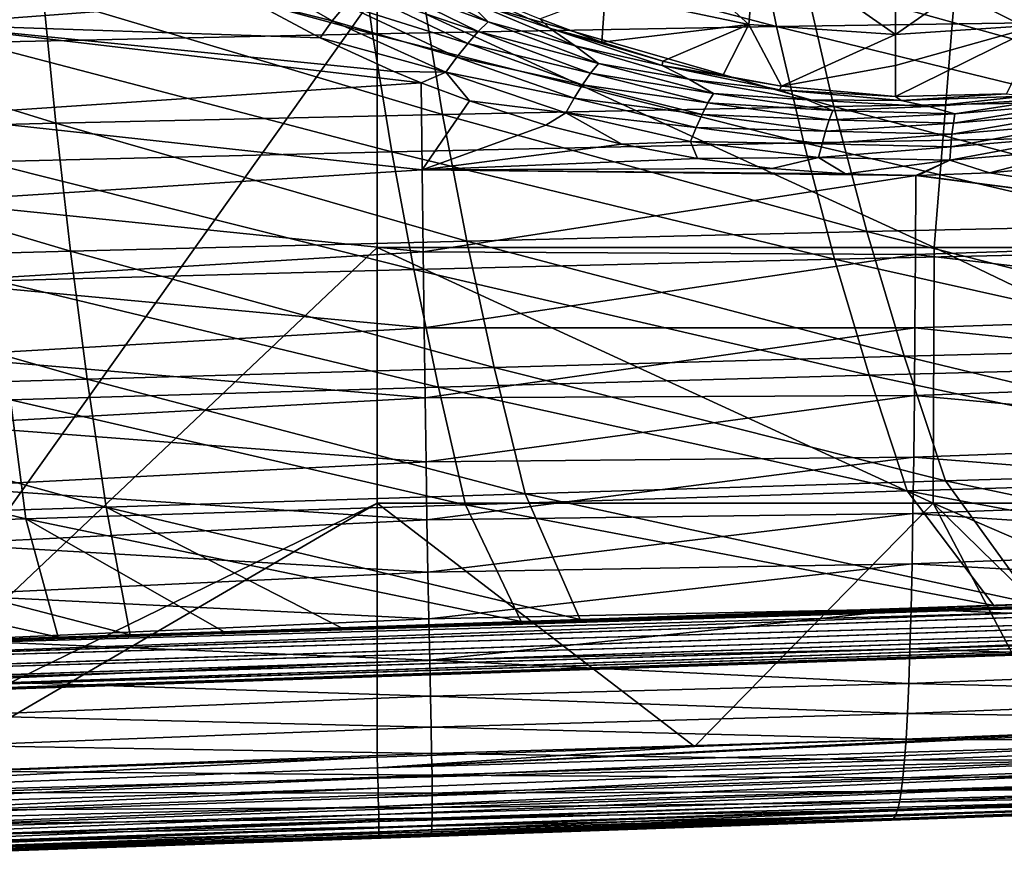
# Model space of a CAD drawing. Header units: metres. Extents: x -82 to 113, y -109 to 109.
# Tile 146 of 256: x 37 to 49, y -24 to -13. Entities that reach past the tile are written whole.
import ezdxf

# ---------------------------------------------------------------- set-up
doc = ezdxf.new("R2010")
doc.units = ezdxf.units.M
doc.layers.add('solid_20_382_013_XXX', color=7, linetype='CONTINUOUS')

msp = doc.modelspace()

# ---------------------------------------------------------------- linework, layer by layer
at = {"layer": 'solid_20_382_013_XXX'}
for points in [[(41.591419, -12.644617, -23.438208), (34.691425, -11.174724, -23.334955), (34.681477, -22.349367, -23.332108)], [(46.235054, -11.6344, 27.217316), (46.52837, -13.076457, 27.313347), (41.332397, -11.710786, 27.173508)], [(44.59293, -11.603642, -55), (46.187813, -13.051115, -55), (44.409977, -12.677828, -55)], [(44.59293, -11.603642, -55), (46.279034, -11.970419, -55), (46.187813, -13.051115, -55)], [(51.228779, -11.575484, 27.277599), (51.606438, -13.000663, 27.366388), (46.235054, -11.6344, 27.217316)], [(51.606438, -13.000663, 27.366388), (46.52837, -13.076457, 27.313347), (46.235054, -11.6344, 27.217316)], [(41.332397, -11.710786, 27.173508), (41.536587, -13.1689, 27.274996), (36.493629, -11.802823, 27.144409)], [(41.536587, -13.1689, 27.274996), (36.60511, -13.275745, 27.249586), (36.493629, -11.802823, 27.144409)], [(46.52837, -13.076457, 27.313347), (41.536587, -13.1689, 27.274996), (41.332397, -11.710786, 27.173508)], [(35.980545, -11.856193, -52.455257), (40.012882, -12.744871, -51.498257), (36.000633, -13.050958, -52.014393)], [(46.279034, -11.970419, -55), (48, -13.176327, -55), (46.187813, -13.051115, -55)], [(46.279034, -11.970419, -55), (48.000069, -12.093496, -55), (48, -13.176327, -55)], [(49.721062, -11.970406, -55), (49.794125, -13.05361, -55), (48, -13.176327, -55)], [(48.000069, -12.093496, -55), (49.721062, -11.970406, -55), (48, -13.176327, -55)], [(39.706203, -12.238456, -51.754002), (41.034306, -13.005428, -51.258305), (40.012882, -12.744871, -51.498257)], [(41.200771, -12.814025, -51.374744), (41.034306, -13.005428, -51.258305), (39.706203, -12.238456, -51.754002)], [(41.675995, -12.369849, -51.92675), (42.966164, -13.019651, -51.431267), (41.526703, -12.490504, -51.713146)], [(42.698162, -12.751448, -51.801109), (42.966164, -13.019651, -51.431267), (41.675995, -12.369849, -51.92675)], [(41.526703, -12.490504, -51.713146), (42.842518, -13.13996, -51.22646), (41.366615, -12.640341, -51.527523)], [(42.966164, -13.019651, -51.431267), (42.842518, -13.13996, -51.22646), (41.526703, -12.490504, -51.713146)], [(47.237499, -14.064818, 31.681248), (46.881222, -12.51549, 31.792044), (42.143578, -12.59581, 31.832304)], [(42.39756, -12.487158, -52.206783), (43.723339, -13.097455, -51.676544), (42.698162, -12.751448, -51.801109)], [(43.601894, -12.983335, -51.984516), (43.723339, -13.097455, -51.676544), (42.39756, -12.487158, -52.206783)], [(52.148914, -13.980784, 31.634966), (51.70179, -12.45033, 31.737581), (46.881222, -12.51549, 31.792044)], [(52.148914, -13.980784, 31.634966), (46.881222, -12.51549, 31.792044), (47.237499, -14.064818, 31.681248)], [(41.591419, -15.806561, -23.438208), (41.591419, -12.644617, -23.438208), (34.681477, -22.349367, -23.332108)], [(42.40181, -14.162817, 31.715267), (42.143578, -12.59581, 31.832304), (37.465477, -12.689549, 31.860048)], [(41.366615, -12.640341, -51.527523), (42.711731, -13.287054, -51.044937), (41.200771, -12.814025, -51.374744)], [(42.842518, -13.13996, -51.22646), (42.711731, -13.287054, -51.044937), (41.366615, -12.640341, -51.527523)], [(48.476734, -15.806561, -23.573034), (41.591419, -12.644617, -23.438208), (41.591419, -15.806561, -23.438208)], [(48.476734, -15.806561, -23.573034), (48.734554, -12.644617, -23.577177), (41.591419, -12.644617, -23.438208)], [(47.237499, -14.064818, 31.681248), (42.143578, -12.59581, 31.832304), (42.40181, -14.162817, 31.715267)], [(48.476734, -15.806561, -23.573034), (55.064808, -15.806561, -23.731956), (48.734554, -12.644617, -23.577177)], [(55.064808, -15.806561, -23.731956), (55.557926, -12.644617, -23.741896), (48.734554, -12.644617, -23.577177)], [(37.620205, -14.272457, 31.738667), (37.465477, -12.689549, 31.860048), (32.825859, -12.793207, 31.876047)], [(36.000633, -13.050958, -52.014393), (40.012882, -12.744871, -51.498257), (40.885918, -13.214581, -51.173969)], [(42.40181, -14.162817, 31.715267), (37.465477, -12.689549, 31.860048), (37.620205, -14.272457, 31.738667)], [(41.034306, -13.005428, -51.258305), (40.885918, -13.214581, -51.173969), (40.012882, -12.744871, -51.498257)], [(42.698162, -12.751448, -51.801109), (44.039719, -13.313187, -51.303082), (42.966164, -13.019651, -51.431267)], [(43.723339, -13.097455, -51.676544), (44.039719, -13.313187, -51.303082), (42.698162, -12.751448, -51.801109)], [(43.601894, -12.983335, -51.984516), (44.409977, -12.677828, -55), (44.368557, -13.27194, -51.691025)], [(44.368557, -13.27194, -51.691025), (44.409977, -12.677828, -55), (46.187813, -13.051115, -55)], [(37.620205, -14.272457, 31.738667), (32.825859, -12.793207, 31.876047), (32.873577, -14.390486, 31.752165)], [(41.200771, -12.814025, -51.374744), (42.577316, -13.456405, -50.890961), (41.034306, -13.005428, -51.258305)], [(42.711731, -13.287054, -51.044937), (42.577316, -13.456405, -50.890961), (41.200771, -12.814025, -51.374744)], [(41.034306, -13.005428, -51.258305), (42.442841, -13.642824, -50.767769), (40.885918, -13.214581, -51.173969)], [(42.577316, -13.456405, -50.890961), (42.442841, -13.642824, -50.767769), (41.034306, -13.005428, -51.258305)], [(42.966164, -13.019651, -51.431267), (44.327938, -13.534655, -50.961948), (42.842518, -13.13996, -51.22646)], [(44.039719, -13.313187, -51.303082), (44.327938, -13.534655, -50.961948), (42.966164, -13.019651, -51.431267)], [(43.601894, -12.983335, -51.984516), (44.368557, -13.27194, -51.691025), (43.723339, -13.097455, -51.676544)], [(51.606438, -13.000663, 27.366388), (52.035217, -14.421007, 27.465767), (46.52837, -13.076457, 27.313347)], [(36.000633, -13.050958, -52.014393), (40.885918, -13.214581, -51.173969), (41.797539, -13.633502, -50.850662)], [(36.000633, -13.050958, -52.014393), (41.797539, -13.633502, -50.850662), (42.136093, -13.771952, -50.735146)], [(36.000633, -13.050958, -52.014393), (42.136093, -13.771952, -50.735146), (36.023624, -14.179915, -51.494846)], [(46.52837, -13.076457, 27.313347), (46.865685, -14.515792, 27.420835), (41.536587, -13.1689, 27.274996)], [(42.842518, -13.13996, -51.22646), (44.230949, -13.654332, -50.764572), (42.711731, -13.287054, -51.044937)], [(44.327938, -13.534655, -50.961948), (44.230949, -13.654332, -50.764572), (42.842518, -13.13996, -51.22646)], [(43.723339, -13.097455, -51.676544), (45.11647, -13.559568, -51.189812), (44.039719, -13.313187, -51.303082)], [(45.123451, -13.503518, -51.42609), (45.11647, -13.559568, -51.189812), (43.723339, -13.097455, -51.676544)], [(44.368557, -13.27194, -51.691025), (45.123451, -13.503518, -51.42609), (43.723339, -13.097455, -51.676544)], [(44.368557, -13.27194, -51.691025), (46.187813, -13.051115, -55), (45.123451, -13.503518, -51.42609)], [(45.123451, -13.503518, -51.42609), (46.187813, -13.051115, -55), (45.864189, -13.682184, -51.191418)], [(45.864189, -13.682184, -51.191418), (46.187813, -13.051115, -55), (46.590778, -13.812193, -50.987179)], [(46.590778, -13.812193, -50.987179), (46.187813, -13.051115, -55), (48, -13.176327, -55)], [(52.035217, -14.421007, 27.465767), (46.865685, -14.515792, 27.420835), (46.52837, -13.076457, 27.313347)], [(48, -13.558128, -52.834694), (48, -13.176327, -55), (49.794125, -13.05361, -55)], [(48, -13.939929, -50.669399), (49.794125, -13.05361, -55), (49.373306, -13.908444, -50.464378)], [(48, -13.558128, -52.834694), (49.794125, -13.05361, -55), (48, -13.939929, -50.669399)], [(41.536587, -13.1689, 27.274996), (41.774044, -14.625738, 27.388536), (36.60511, -13.275745, 27.249586)], [(42.442841, -13.642824, -50.767769), (41.797539, -13.633502, -50.850662), (40.885918, -13.214581, -51.173969)], [(46.865685, -14.515792, 27.420835), (41.774044, -14.625738, 27.388536), (41.536587, -13.1689, 27.274996)], [(48, -13.558128, -52.834694), (46.590778, -13.812193, -50.987179), (48, -13.176327, -55)], [(41.774044, -14.625738, 27.388536), (36.736553, -14.748127, 27.367189), (36.60511, -13.275745, 27.249586)], [(42.711731, -13.287054, -51.044937), (44.129711, -13.798457, -50.586742), (42.577316, -13.456405, -50.890961)], [(44.230949, -13.654332, -50.764572), (44.129711, -13.798457, -50.586742), (42.711731, -13.287054, -51.044937)], [(44.039719, -13.313187, -51.303082), (45.445675, -13.72726, -50.851891), (44.327938, -13.534655, -50.961948)], [(45.11647, -13.559568, -51.189812), (45.445675, -13.72726, -50.851891), (44.039719, -13.313187, -51.303082)], [(42.577316, -13.456405, -50.890961), (44.026512, -13.963149, -50.432209), (42.442841, -13.642824, -50.767769)], [(44.129711, -13.798457, -50.586742), (44.026512, -13.963149, -50.432209), (42.577316, -13.456405, -50.890961)], [(45.123451, -13.503518, -51.42609), (45.864189, -13.682184, -51.191418), (45.11647, -13.559568, -51.189812)], [(44.327938, -13.534655, -50.961948), (45.749889, -13.902667, -50.542206), (44.230949, -13.654332, -50.764572)], [(45.445675, -13.72726, -50.851891), (45.749889, -13.902667, -50.542206), (44.327938, -13.534655, -50.961948)], [(45.11647, -13.559568, -51.189812), (46.567215, -13.860844, -50.772537), (45.445675, -13.72726, -50.851891)], [(46.590778, -13.812193, -50.987179), (46.567215, -13.860844, -50.772537), (45.11647, -13.559568, -51.189812)], [(45.864189, -13.682184, -51.191418), (46.590778, -13.812193, -50.987179), (45.11647, -13.559568, -51.189812)], [(48, -13.558128, -52.834694), (48, -13.939929, -50.669399), (46.590778, -13.812193, -50.987179)], [(42.442841, -13.642824, -50.767769), (42.136093, -13.771952, -50.735146), (41.797539, -13.633502, -50.850662)], [(42.442841, -13.642824, -50.767769), (42.732952, -13.994759, -50.538113), (42.136093, -13.771952, -50.735146)], [(42.442841, -13.642824, -50.767769), (43.923664, -14.14399, -50.303951), (42.732952, -13.994759, -50.538113)], [(44.026512, -13.963149, -50.432209), (43.923664, -14.14399, -50.303951), (42.442841, -13.642824, -50.767769)], [(44.230949, -13.654332, -50.764572), (45.679722, -14.021409, -50.350616), (44.129711, -13.798457, -50.586742)], [(45.749889, -13.902667, -50.542206), (45.679722, -14.021409, -50.350616), (44.230949, -13.654332, -50.764572)], [(45.445675, -13.72726, -50.851891), (46.906277, -13.981723, -50.471077), (45.749889, -13.902667, -50.542206)], [(46.567215, -13.860844, -50.772537), (46.906277, -13.981723, -50.471077), (45.445675, -13.72726, -50.851891)], [(42.148663, -14.849058, -50.176029), (36.023624, -14.179915, -51.494846), (42.136093, -13.771952, -50.735146)], [(42.148663, -14.849058, -50.176029), (42.136093, -13.771952, -50.735146), (42.732952, -13.994759, -50.538113)], [(44.129711, -13.798457, -50.586742), (45.607666, -14.1626, -50.175766), (44.026512, -13.963149, -50.432209)], [(45.679722, -14.021409, -50.350616), (45.607666, -14.1626, -50.175766), (44.129711, -13.798457, -50.586742)], [(46.590778, -13.812193, -50.987179), (48, -13.939929, -50.669399), (46.567215, -13.860844, -50.772537)], [(46.567215, -13.860844, -50.772537), (48.069977, -13.990378, -50.447063), (46.906277, -13.981723, -50.471077)], [(48, -13.939929, -50.669399), (48.069977, -13.990378, -50.447063), (46.567215, -13.860844, -50.772537)], [(42.148663, -14.849058, -50.176029), (42.732952, -13.994759, -50.538113), (43.675774, -14.294048, -50.245663)], [(43.923664, -14.14399, -50.303951), (43.675774, -14.294048, -50.245663), (42.732952, -13.994759, -50.538113)], [(44.026512, -13.963149, -50.432209), (45.535095, -14.322867, -50.021), (43.923664, -14.14399, -50.303951)], [(45.607666, -14.1626, -50.175766), (45.535095, -14.322867, -50.021), (44.026512, -13.963149, -50.432209)], [(45.749889, -13.902667, -50.542206), (47.223072, -14.113087, -50.193039), (45.679722, -14.021409, -50.350616)], [(46.906277, -13.981723, -50.471077), (47.223072, -14.113087, -50.193039), (45.749889, -13.902667, -50.542206)], [(46.906277, -13.981723, -50.471077), (48.413074, -14.066276, -50.181583), (47.223072, -14.113087, -50.193039)], [(48.069977, -13.990378, -50.447063), (48.413074, -14.066276, -50.181583), (46.906277, -13.981723, -50.471077)], [(52.655602, -15.505496, 31.520124), (52.148914, -13.980784, 31.634966), (47.237499, -14.064818, 31.681248)], [(48, -13.939929, -50.669399), (49.373306, -13.908444, -50.464378), (48.069977, -13.990378, -50.447063)], [(49.373306, -13.908444, -50.464378), (49.596451, -13.93597, -50.237728), (48.069977, -13.990378, -50.447063)], [(48.069977, -13.990378, -50.447063), (49.596451, -13.93597, -50.237728), (48.413074, -14.066276, -50.181583)], [(49.596451, -13.93597, -50.237728), (49.932446, -13.970142, -50.003181), (48.413074, -14.066276, -50.181583)], [(48.413074, -14.066276, -50.181583), (49.932446, -13.970142, -50.003181), (48.734627, -14.155568, -49.935059)], [(49.932446, -13.970142, -50.003181), (50.249653, -14.022015, -49.781826), (48.734627, -14.155568, -49.935059)], [(47.645782, -15.610791, 31.557243), (47.237499, -14.064818, 31.681248), (42.40181, -14.162817, 31.715267)], [(45.679722, -14.021409, -50.350616), (47.178707, -14.230762, -50.005348), (45.607666, -14.1626, -50.175766)], [(47.223072, -14.113087, -50.193039), (47.178707, -14.230762, -50.005348), (45.679722, -14.021409, -50.350616)], [(47.223072, -14.113087, -50.193039), (48.734627, -14.155568, -49.935059), (47.178707, -14.230762, -50.005348)], [(48.413074, -14.066276, -50.181583), (48.734627, -14.155568, -49.935059), (47.223072, -14.113087, -50.193039)], [(52.655602, -15.505496, 31.520124), (47.237499, -14.064818, 31.681248), (47.645782, -15.610791, 31.557243)], [(50.249653, -14.022015, -49.781826), (50.255028, -14.138312, -49.594429), (48.714859, -14.272413, -49.748924)], [(48.734627, -14.155568, -49.935059), (50.249653, -14.022015, -49.781826), (48.714859, -14.272413, -49.748924)], [(42.148663, -14.849058, -50.176029), (36.049248, -15.240902, -50.896336), (36.023624, -14.179915, -51.494846)], [(42.700577, -15.728164, 31.584332), (42.40181, -14.162817, 31.715267), (37.620205, -14.272457, 31.738667)], [(47.645782, -15.610791, 31.557243), (42.40181, -14.162817, 31.715267), (42.700577, -15.728164, 31.584332)], [(43.923664, -14.14399, -50.303951), (44.61599, -14.531521, -49.979317), (43.675774, -14.294048, -50.245663)], [(43.923664, -14.14399, -50.303951), (45.46336, -14.49839, -49.889065), (44.61599, -14.531521, -49.979317)], [(45.535095, -14.322867, -50.021), (45.46336, -14.49839, -49.889065), (43.923664, -14.14399, -50.303951)], [(45.607666, -14.1626, -50.175766), (47.134521, -14.369333, -49.832527), (45.535095, -14.322867, -50.021)], [(47.178707, -14.230762, -50.005348), (47.134521, -14.369333, -49.832527), (45.607666, -14.1626, -50.175766)], [(47.178707, -14.230762, -50.005348), (48.714859, -14.272413, -49.748924), (47.134521, -14.369333, -49.832527)], [(48.734627, -14.155568, -49.935059), (48.714859, -14.272413, -49.748924), (47.178707, -14.230762, -50.005348)], [(50.255028, -14.138312, -49.594429), (50.264561, -14.274211, -49.421024), (48.697136, -14.409159, -49.576767)], [(48.714859, -14.272413, -49.748924), (50.255028, -14.138312, -49.594429), (48.697136, -14.409159, -49.576767)], [(37.801121, -15.854634, 31.602934), (37.620205, -14.272457, 31.738667), (32.873577, -14.390486, 31.752165)], [(42.700577, -15.728164, 31.584332), (37.620205, -14.272457, 31.738667), (37.801121, -15.854634, 31.602934)], [(42.148663, -14.849058, -50.176029), (43.675774, -14.294048, -50.245663), (44.61599, -14.531521, -49.979317)], [(45.535095, -14.322867, -50.021), (47.091255, -14.525795, -49.677628), (45.46336, -14.49839, -49.889065)], [(47.134521, -14.369333, -49.832527), (47.091255, -14.525795, -49.677628), (45.535095, -14.322867, -50.021)], [(48.714859, -14.272413, -49.748924), (48.697136, -14.409159, -49.576767), (47.134521, -14.369333, -49.832527)], [(50.264561, -14.274211, -49.421024), (50.278111, -14.42691, -49.264526), (48.681786, -14.562988, -49.42149)], [(48.697136, -14.409159, -49.576767), (50.264561, -14.274211, -49.421024), (48.681786, -14.562988, -49.42149)], [(37.801121, -15.854634, 31.602934), (32.873577, -14.390486, 31.752165), (32.931286, -15.987348, 31.613688)], [(52.035217, -14.421007, 27.465767), (52.515121, -15.836517, 27.575735), (46.865685, -14.515792, 27.420835)], [(47.134521, -14.369333, -49.832527), (48.697136, -14.409159, -49.576767), (47.091255, -14.525795, -49.677628)], [(48.697136, -14.409159, -49.576767), (48.681786, -14.562988, -49.42149), (47.091255, -14.525795, -49.677628)], [(50.278111, -14.42691, -49.264526), (50.295448, -14.593257, -49.127411), (48.669064, -14.730727, -49.285542)], [(48.681786, -14.562988, -49.42149), (50.278111, -14.42691, -49.264526), (48.669064, -14.730727, -49.285542)], [(46.865685, -14.515792, 27.420835), (47.246994, -15.952406, 27.539782), (41.774044, -14.625738, 27.388536)], [(42.148663, -14.849058, -50.176029), (44.61599, -14.531521, -49.979317), (45.550766, -14.709856, -49.741962)], [(45.46336, -14.49839, -49.889065), (45.550766, -14.709856, -49.741962), (44.61599, -14.531521, -49.979317)], [(45.46336, -14.49839, -49.889065), (47.049606, -14.696751, -49.543201), (45.550766, -14.709856, -49.741962)], [(47.091255, -14.525795, -49.677628), (47.049606, -14.696751, -49.543201), (45.46336, -14.49839, -49.889065)], [(52.515121, -15.836517, 27.575735), (47.246994, -15.952406, 27.539782), (46.865685, -14.515792, 27.420835)], [(47.091255, -14.525795, -49.677628), (48.681786, -14.562988, -49.42149), (47.049606, -14.696751, -49.543201)], [(48.681786, -14.562988, -49.42149), (48.669064, -14.730727, -49.285542), (47.049606, -14.696751, -49.543201)], [(48.669064, -14.730727, -49.285542), (50.295448, -14.593257, -49.127411), (49.163044, -14.883736, -49.110577)], [(50.295448, -14.593257, -49.127411), (50.054718, -14.801648, -49.027885), (49.163044, -14.883736, -49.110577)], [(41.774044, -14.625738, 27.388536), (42.044765, -16.081303, 27.51413), (36.736553, -14.748127, 27.367189)], [(47.246994, -15.952406, 27.539782), (42.044765, -16.081303, 27.51413), (41.774044, -14.625738, 27.388536)], [(42.148663, -14.849058, -50.176029), (45.550766, -14.709856, -49.741962), (46.474228, -14.831519, -49.536118)], [(47.049606, -14.696751, -49.543201), (46.474228, -14.831519, -49.536118), (45.550766, -14.709856, -49.741962)], [(47.049606, -14.696751, -49.543201), (47.380867, -14.899557, -49.362965), (46.474228, -14.831519, -49.536118)], [(47.049606, -14.696751, -49.543201), (48.669064, -14.730727, -49.285542), (47.380867, -14.899557, -49.362965)], [(42.044765, -16.081303, 27.51413), (36.887955, -16.219969, 27.497221), (36.736553, -14.748127, 27.367189)], [(42.148663, -14.849058, -50.176029), (46.474228, -14.831519, -49.536118), (47.380867, -14.899557, -49.362965)], [(48.669064, -14.730727, -49.285542), (48.251568, -14.916706, -49.224903), (47.380867, -14.899557, -49.362965)], [(48.669064, -14.730727, -49.285542), (48.27459, -14.916514, -49.221634), (48.251568, -14.916706, -49.224903)], [(48.669064, -14.730727, -49.285542), (49.163044, -14.883736, -49.110577), (48.27459, -14.916514, -49.221634)], [(54.273754, -15.697038, -47.853252), (49.163044, -14.883736, -49.110577), (50.054718, -14.801648, -49.027885)], [(42.148663, -14.849058, -50.176029), (42.159798, -15.86144, -49.536224), (36.049248, -15.240902, -50.896336)], [(42.148663, -14.849058, -50.176029), (47.380867, -14.899557, -49.362965), (48.251568, -14.916706, -49.224903)], [(42.148663, -14.849058, -50.176029), (48.251568, -14.916706, -49.224903), (42.159798, -15.86144, -49.536224)], [(48.246162, -15.894165, -48.599251), (42.159798, -15.86144, -49.536224), (48.251568, -14.916706, -49.224903)], [(54.273754, -15.697038, -47.853252), (48.246162, -15.894165, -48.599251), (48.251568, -14.916706, -49.224903)], [(54.273754, -15.697038, -47.853252), (48.251568, -14.916706, -49.224903), (48.27459, -14.916514, -49.221634)], [(54.273754, -15.697038, -47.853252), (48.27459, -14.916514, -49.221634), (49.163044, -14.883736, -49.110577)], [(42.159798, -15.86144, -49.536224), (36.077229, -16.23177, -50.218605), (36.049248, -15.240902, -50.896336)], [(53.221855, -17.024467, 31.393059), (52.655602, -15.505496, 31.520124), (47.645782, -15.610791, 31.557243)], [(48.106071, -17.153406, 31.420029), (47.645782, -15.610791, 31.557243), (42.700577, -15.728164, 31.584332)], [(53.221855, -17.024467, 31.393059), (47.645782, -15.610791, 31.557243), (48.106071, -17.153406, 31.420029)], [(54.273754, -15.697038, -47.853252), (54.251995, -16.596664, -47.17469), (48.246162, -15.894165, -48.599251)], [(41.591419, -18.968506, -23.438208), (41.591419, -15.806561, -23.438208), (34.681477, -22.349367, -23.332108)], [(43.039875, -17.291851, 31.439497), (42.700577, -15.728164, 31.584332), (37.801121, -15.854634, 31.602934)], [(48.466888, -18.968506, -23.574261), (41.591419, -15.806561, -23.438208), (41.591419, -18.968506, -23.438208)], [(48.466888, -18.968506, -23.574261), (48.476734, -15.806561, -23.573034), (41.591419, -15.806561, -23.438208)], [(48.106071, -17.153406, 31.420029), (42.700577, -15.728164, 31.584332), (43.039875, -17.291851, 31.439497)], [(48.466888, -18.968506, -23.574261), (55.045921, -18.968506, -23.734678), (48.476734, -15.806561, -23.573034)], [(55.045921, -18.968506, -23.734678), (55.064808, -15.806561, -23.731956), (48.476734, -15.806561, -23.573034)], [(38.008221, -17.436081, 31.452852), (37.801121, -15.854634, 31.602934), (32.931286, -15.987348, 31.613688)], [(42.159798, -15.86144, -49.536224), (42.171539, -16.80102, -48.817841), (36.077229, -16.23177, -50.218605)], [(43.039875, -17.291851, 31.439497), (37.801121, -15.854634, 31.602934), (38.008221, -17.436081, 31.452852)], [(48.246162, -15.894165, -48.599251), (42.171539, -16.80102, -48.817841), (42.159798, -15.86144, -49.536224)], [(48.246162, -15.894165, -48.599251), (48.239868, -16.801512, -47.898705), (42.171539, -16.80102, -48.817841)], [(52.515121, -15.836517, 27.575735), (53.046146, -17.247192, 27.696295), (47.246994, -15.952406, 27.539782)], [(54.251995, -16.596664, -47.17469), (48.239868, -16.801512, -47.898705), (48.246162, -15.894165, -48.599251)], [(38.008221, -17.436081, 31.452852), (32.931286, -15.987348, 31.613688), (32.998981, -17.583794, 31.460619)], [(47.246994, -15.952406, 27.539782), (47.672298, -17.386299, 27.670187), (42.044765, -16.081303, 27.51413)], [(53.046146, -17.247192, 27.696295), (47.672298, -17.386299, 27.670187), (47.246994, -15.952406, 27.539782)], [(42.044765, -16.081303, 27.51413), (42.348755, -17.535593, 27.651775), (36.887955, -16.219969, 27.497221)], [(47.672298, -17.386299, 27.670187), (42.348755, -17.535593, 27.651775), (42.044765, -16.081303, 27.51413)], [(42.171539, -16.80102, -48.817841), (36.1073, -17.150394, -49.461418), (36.077229, -16.23177, -50.218605)], [(42.348755, -17.535593, 27.651775), (37.059315, -17.691269, 27.639679), (36.887955, -16.219969, 27.497221)], [(54.251995, -16.596664, -47.17469), (54.227993, -17.425442, -46.424004), (48.239868, -16.801512, -47.898705)], [(42.171539, -16.80102, -48.817841), (42.183693, -17.666277, -48.02108), (36.1073, -17.150394, -49.461418)], [(48.239868, -16.801512, -47.898705), (42.183693, -17.666277, -48.02108), (42.171539, -16.80102, -48.817841)], [(48.239868, -16.801512, -47.898705), (48.23254, -17.636925, -47.123989), (42.183693, -17.666277, -48.02108)], [(54.227993, -17.425442, -46.424004), (48.23254, -17.636925, -47.123989), (48.239868, -16.801512, -47.898705)], [(53.847668, -18.537697, 31.253771), (53.221855, -17.024467, 31.393059), (48.106071, -17.153406, 31.420029)], [(42.183693, -17.666277, -48.02108), (36.139122, -17.995848, -48.625523), (36.1073, -17.150394, -49.461418)], [(48.618362, -18.692665, 31.269604), (48.106071, -17.153406, 31.420029), (43.039875, -17.291851, 31.439497)], [(53.847668, -18.537697, 31.253771), (48.106071, -17.153406, 31.420029), (48.618362, -18.692665, 31.269604)], [(53.046146, -17.247192, 27.696295), (53.628292, -18.653032, 27.827444), (47.672298, -17.386299, 27.670187)], [(43.419708, -18.853876, 31.280764), (43.039875, -17.291851, 31.439497), (38.008221, -17.436081, 31.452852)], [(47.672298, -17.386299, 27.670187), (48.141602, -18.817472, 27.812048), (42.348755, -17.535593, 27.651775)], [(48.618362, -18.692665, 31.269604), (43.039875, -17.291851, 31.439497), (43.419708, -18.853876, 31.280764)], [(53.628292, -18.653032, 27.827444), (48.141602, -18.817472, 27.812048), (47.672298, -17.386299, 27.670187)], [(38.241512, -19.016798, 31.28842), (38.008221, -17.436081, 31.452852), (32.998981, -17.583794, 31.460619)], [(43.419708, -18.853876, 31.280764), (38.008221, -17.436081, 31.452852), (38.241512, -19.016798, 31.28842)], [(54.227993, -17.425442, -46.424004), (54.201847, -18.184052, -45.603081), (48.23254, -17.636925, -47.123989)], [(38.241512, -19.016798, 31.28842), (32.998981, -17.583794, 31.460619), (33.076672, -19.179823, 31.292957)], [(42.348755, -17.535593, 27.651775), (42.686008, -18.988609, 27.801472), (37.059315, -17.691269, 27.639679)], [(48.23254, -17.636925, -47.123989), (42.196014, -18.457821, -47.14785), (42.183693, -17.666277, -48.02108)], [(48.23254, -17.636925, -47.123989), (48.224121, -18.401171, -46.277039), (42.196014, -18.457821, -47.14785)], [(48.141602, -18.817472, 27.812048), (42.686008, -18.988609, 27.801472), (42.348755, -17.535593, 27.651775)], [(54.201847, -18.184052, -45.603081), (48.224121, -18.401171, -46.277039), (48.23254, -17.636925, -47.123989)], [(37.059315, -17.691269, 27.639679), (37.250637, -19.162031, 27.794563), (31.790562, -17.848524, 27.633131)], [(42.183693, -17.666277, -48.02108), (42.196014, -18.457821, -47.14785), (36.139122, -17.995848, -48.625523)], [(42.686008, -18.988609, 27.801472), (37.250637, -19.162031, 27.794563), (37.059315, -17.691269, 27.639679)], [(37.250637, -19.162031, 27.794563), (31.827482, -19.333591, 27.79067), (31.790562, -17.848524, 27.633131)], [(42.196014, -18.457821, -47.14785), (36.17226, -18.768972, -47.713116), (36.139122, -17.995848, -48.625523)], [(54.201847, -18.184052, -45.603081), (54.173664, -18.873606, -44.714142), (48.224121, -18.401171, -46.277039)], [(42.196014, -18.457821, -47.14785), (42.208244, -19.176712, -46.200432), (36.17226, -18.768972, -47.713116)], [(48.224121, -18.401171, -46.277039), (42.208244, -19.176712, -46.200432), (42.196014, -18.457821, -47.14785)], [(48.224121, -18.401171, -46.277039), (48.214554, -19.095318, -45.360016), (42.208244, -19.176712, -46.200432)], [(54.173664, -18.873606, -44.714142), (48.214554, -19.095318, -45.360016), (48.224121, -18.401171, -46.277039)], [(53.847668, -18.537697, 31.253771), (48.618362, -18.692665, 31.269604), (54.965008, -20.034609, 31.10146)], [(48.618362, -18.692665, 31.269604), (43.419708, -18.853876, 31.280764), (49.717514, -20.215498, 31.105089)], [(53.628292, -18.653032, 27.827444), (54.715134, -20.043667, 27.970091), (48.141602, -18.817472, 27.812048)], [(48.618362, -18.692665, 31.269604), (49.717514, -20.215498, 31.105089), (54.965008, -20.034609, 31.10146)], [(42.208244, -19.176712, -46.200432), (36.206268, -19.470758, -46.726517), (36.17226, -18.768972, -47.713116)], [(43.419708, -18.853876, 31.280764), (38.241512, -19.016798, 31.28842), (44.099556, -20.408197, 31.107712)], [(48.141602, -18.817472, 27.812048), (49.213604, -20.233015, 27.96636), (42.686008, -18.988609, 27.801472)], [(43.419708, -18.853876, 31.280764), (44.099556, -20.408197, 31.107712), (49.717514, -20.215498, 31.105089)], [(54.715134, -20.043667, 27.970091), (49.213604, -20.233015, 27.96636), (48.141602, -18.817472, 27.812048)], [(35.872753, -22.30859, -23.348589), (41.591419, -18.968506, -23.438208), (34.681477, -22.349367, -23.332108)], [(35.872753, -22.30859, -23.348589), (41.591419, -22.111496, -23.438208), (41.591419, -18.968506, -23.438208)], [(45.515053, -21.976171, -23.512939), (41.591419, -18.968506, -23.438208), (41.591419, -22.111496, -23.438208)], [(48.466888, -18.968506, -23.574261), (41.591419, -18.968506, -23.438208), (45.515053, -21.976171, -23.512939)], [(48.466888, -18.968506, -23.574261), (45.515053, -21.976171, -23.512939), (49.966736, -21.822773, -23.609772)], [(54.173664, -18.873606, -44.714142), (54.143559, -19.495218, -43.759426), (48.214554, -19.095318, -45.360016)], [(48.466888, -18.968506, -23.574261), (49.966736, -21.822773, -23.609772), (51.331692, -21.775257, -23.642223)], [(48.466888, -18.968506, -23.574261), (51.331692, -21.775257, -23.642223), (54.684734, -21.656794, -23.727846)], [(48.466888, -18.968506, -23.574261), (54.684734, -21.656794, -23.727846), (55.045921, -18.968506, -23.734678)], [(38.241512, -19.016798, 31.28842), (33.076672, -19.179823, 31.292957), (38.538887, -20.597902, 31.10935)], [(42.686008, -18.988609, 27.801472), (43.370834, -20.433069, 27.963728), (37.250637, -19.162031, 27.794563)], [(41.152851, -20.508883, 31.108686), (44.099556, -20.408197, 31.107712), (38.241512, -19.016798, 31.28842)], [(38.241512, -19.016798, 31.28842), (38.538887, -20.597902, 31.10935), (41.152851, -20.508883, 31.108686)], [(48.214554, -19.095318, -45.360016), (42.220123, -19.824001, -45.181087), (42.208244, -19.176712, -46.200432)], [(48.214554, -19.095318, -45.360016), (48.203781, -19.720425, -44.375088), (42.220123, -19.824001, -45.181087)], [(49.213604, -20.233015, 27.96636), (43.370834, -20.433069, 27.963728), (42.686008, -18.988609, 27.801472)], [(54.143559, -19.495218, -43.759426), (48.203781, -19.720425, -44.375088), (48.214554, -19.095318, -45.360016)], [(37.250637, -19.162031, 27.794563), (37.648354, -20.627989, 27.962154), (31.827482, -19.333591, 27.79067)], [(33.076672, -19.179823, 31.292957), (33.224751, -20.777903, 31.110163), (38.538887, -20.597902, 31.10935)], [(42.208244, -19.176712, -46.200432), (42.220123, -19.824001, -45.181087), (36.206268, -19.470758, -46.726517)], [(39.699085, -20.55829, 27.962616), (37.648354, -20.627989, 27.962154), (37.250637, -19.162031, 27.794563)], [(43.370834, -20.433069, 27.963728), (39.699085, -20.55829, 27.962616), (37.250637, -19.162031, 27.794563)], [(37.648354, -20.627989, 27.962154), (32.35762, -20.807003, 27.961462), (31.827482, -19.333591, 27.79067)], [(42.220123, -19.824001, -45.181087), (36.240707, -20.102196, -45.668053), (36.206268, -19.470758, -46.726517)], [(54.143559, -19.495218, -43.759426), (54.111645, -20.050079, -42.741184), (48.203781, -19.720425, -44.375088)], [(42.220123, -19.824001, -45.181087), (42.231392, -20.400896, -44.092121), (36.240707, -20.102196, -45.668053)], [(48.203781, -19.720425, -44.375088), (42.231392, -20.400896, -44.092121), (42.220123, -19.824001, -45.181087)], [(48.203781, -19.720425, -44.375088), (48.19175, -20.277718, -43.324451), (42.231392, -20.400896, -44.092121)], [(54.111645, -20.050079, -42.741184), (48.19175, -20.277718, -43.324451), (48.203781, -19.720425, -44.375088)], [(30.475487, -21.025646, 31.073507), (59.846767, -20.033142, 31.059689), (59.844044, -19.950386, 31.083364)], [(30.475487, -21.025646, 31.073507), (59.844044, -19.950386, 31.083364), (30.49317, -20.869997, 31.110304)], [(33.224751, -20.777903, 31.110163), (30.49317, -20.869997, 31.110304), (59.844044, -19.950386, 31.083364)], [(59.844036, -19.950386, 27.988346), (30.818829, -20.858837, 27.96139), (32.35762, -20.807003, 27.961462)], [(59.844036, -19.950386, 27.988346), (59.846756, -20.033129, 28.012016), (30.818829, -20.858837, 27.96139)], [(59.844036, -19.950386, 27.988346), (32.35762, -20.807003, 27.961462), (37.648354, -20.627989, 27.962154)], [(38.538887, -20.597902, 31.10935), (33.224751, -20.777903, 31.110163), (59.844044, -19.950386, 31.083364)], [(37.648354, -20.627989, 27.962154), (39.699085, -20.55829, 27.962616), (59.844036, -19.950386, 27.988346)], [(41.152851, -20.508883, 31.108686), (38.538887, -20.597902, 31.10935), (59.844044, -19.950386, 31.083364)], [(59.844036, -19.950386, 27.988346), (39.699085, -20.55829, 27.962616), (43.370834, -20.433069, 27.963728)], [(44.099556, -20.408197, 31.107712), (41.152851, -20.508883, 31.108686), (59.844044, -19.950386, 31.083364)], [(59.844036, -19.950386, 27.988346), (43.370834, -20.433069, 27.963728), (49.213604, -20.233015, 27.96636)], [(49.717514, -20.215498, 31.105089), (44.099556, -20.408197, 31.107712), (59.844044, -19.950386, 31.083364)], [(59.844036, -19.950386, 27.988346), (49.213604, -20.233015, 27.96636), (54.715134, -20.043667, 27.970091)], [(59.846756, -20.033129, 28.012016), (30.290905, -21.031292, 27.997993), (30.818829, -20.858837, 27.96139)], [(59.846756, -20.033129, 28.012016), (59.851795, -20.186876, 28.088839), (30.290905, -21.031292, 27.997993)], [(30.475487, -21.025646, 31.073507), (59.851807, -20.186888, 30.982864), (59.846767, -20.033142, 31.059689)], [(54.111645, -20.050079, -42.741184), (54.07806, -20.540501, -41.661961), (48.19175, -20.277718, -43.324451)], [(59.851795, -20.186876, 28.088839), (30.296041, -21.184017, 28.075417), (30.290905, -21.031292, 27.997993)], [(59.851795, -20.186876, 28.088839), (59.85603, -20.317211, 28.200781), (30.296041, -21.184017, 28.075417)], [(30.480618, -21.178225, 30.99601), (59.851807, -20.186888, 30.982864), (30.475487, -21.025646, 31.073507)], [(30.480618, -21.178225, 30.99601), (59.856041, -20.317213, 30.870928), (59.851807, -20.186888, 30.982864)], [(42.231392, -20.400896, -44.092121), (36.275135, -20.664623, -44.540092), (36.240707, -20.102196, -45.668053)], [(59.85603, -20.317211, 28.200781), (30.300507, -21.316853, 28.191526), (30.296041, -21.184017, 28.075417)], [(59.85603, -20.317211, 28.200781), (59.859184, -20.416355, 28.341114), (30.300507, -21.316853, 28.191526)], [(30.485077, -21.310898, 30.879894), (59.856041, -20.317213, 30.870928), (30.480618, -21.178225, 30.99601)], [(30.485077, -21.310898, 30.879894), (59.859196, -20.416355, 30.730598), (59.856041, -20.317213, 30.870928)], [(48.19175, -20.277718, -43.324451), (42.241814, -20.909935, -42.936058), (42.231392, -20.400896, -44.092121)], [(48.19175, -20.277718, -43.324451), (48.178425, -20.769718, -42.210583), (42.241814, -20.909935, -42.936058)], [(54.07806, -20.540501, -41.661961), (48.178425, -20.769718, -42.210583), (48.19175, -20.277718, -43.324451)], [(59.859184, -20.416355, 28.341114), (30.30385, -21.416319, 28.336943), (30.300507, -21.316853, 28.191526)], [(59.859184, -20.416355, 28.341114), (59.861076, -20.478365, 28.50148), (30.30385, -21.416319, 28.336943)], [(30.488415, -21.410225, 30.734539), (59.859196, -20.416355, 30.730598), (30.485077, -21.310898, 30.879894)], [(30.488415, -21.410225, 30.734539), (59.861084, -20.478365, 30.570229), (59.859196, -20.416355, 30.730598)], [(42.231392, -20.400896, -44.092121), (42.241814, -20.909935, -42.936058), (36.275135, -20.664623, -44.540092)], [(59.861076, -20.478365, 28.50148), (30.305822, -21.475061, 28.497038), (30.30385, -21.416319, 28.336943)], [(59.861076, -20.478365, 28.50148), (59.861507, -20.494152, 28.586145), (30.305822, -21.475061, 28.497038)], [(31.01334, -21.469667, 28.656292), (30.305822, -21.475061, 28.497038), (59.861507, -20.494152, 28.586145)], [(30.490383, -21.468882, 30.574551), (59.861084, -20.478365, 30.570229), (30.488415, -21.410225, 30.734539)], [(59.861515, -20.494152, 30.485561), (30.489965, -21.48727, 30.415451), (31.287971, -21.46043, 30.415424)], [(30.490383, -21.468882, 30.574551), (30.489965, -21.48727, 30.415451), (59.861515, -20.494152, 30.485561)], [(30.490383, -21.468882, 30.574551), (59.861515, -20.494152, 30.485561), (59.861084, -20.478365, 30.570229)], [(31.01334, -21.469667, 28.656292), (59.861507, -20.494152, 28.586145), (59.861588, -20.49943, 28.672182)], [(31.287971, -21.46043, 30.415424), (31.01334, -21.469667, 28.656292), (59.861588, -20.49943, 28.672182)], [(59.861515, -20.494152, 30.485561), (31.287971, -21.46043, 30.415424), (59.861595, -20.49943, 30.399553)], [(59.861595, -20.49943, 30.399553), (31.287971, -21.46043, 30.415424), (59.861588, -20.49943, 28.672182)], [(54.07806, -20.540501, -41.661961), (54.042973, -20.969612, -40.524529), (48.178425, -20.769718, -42.210583)], [(42.241814, -20.909935, -42.936058), (36.309109, -21.160824, -43.345219), (36.275135, -20.664623, -44.540092)], [(48.178425, -20.769718, -42.210583), (48.163784, -21.199583, -41.036076), (42.241814, -20.909935, -42.936058)], [(54.042973, -20.969612, -40.524529), (48.163784, -21.199583, -41.036076), (48.178425, -20.769718, -42.210583)], [(42.241814, -20.909935, -42.936058), (42.251141, -21.354383, -41.715542), (36.309109, -21.160824, -43.345219)], [(48.163784, -21.199583, -41.036076), (42.251141, -21.354383, -41.715542), (42.241814, -20.909935, -42.936058)], [(54.042973, -20.969612, -40.524529), (54.006535, -21.340561, -39.331661), (48.163784, -21.199583, -41.036076)], [(42.251141, -21.354383, -41.715542), (36.342186, -21.593962, -42.086071), (36.309109, -21.160824, -43.345219)], [(48.163784, -21.199583, -41.036076), (48.147812, -21.570471, -39.803543), (42.251141, -21.354383, -41.715542)], [(54.006535, -21.340561, -39.331661), (48.147812, -21.570471, -39.803543), (48.163784, -21.199583, -41.036076)], [(42.251141, -21.354383, -41.715542), (42.25914, -21.737511, -40.433224), (36.342186, -21.593962, -42.086071)], [(48.147812, -21.570471, -39.803543), (42.25914, -21.737511, -40.433224), (42.251141, -21.354383, -41.715542)], [(54.006535, -21.340561, -39.331661), (53.96891, -21.656502, -38.086132), (48.147812, -21.570471, -39.803543)], [(42.25914, -21.737511, -40.433224), (36.373924, -21.967196, -40.765293), (36.342186, -21.593962, -42.086071)], [(48.147812, -21.570471, -39.803543), (48.130486, -21.88555, -38.515572), (42.25914, -21.737511, -40.433224)], [(53.96891, -21.656502, -38.086132), (48.130486, -21.88555, -38.515572), (48.147812, -21.570471, -39.803543)], [(53.96891, -21.656502, -38.086132), (53.93026, -21.920876, -36.790329), (48.130486, -21.88555, -38.515572)], [(42.25914, -21.737511, -40.433224), (42.265572, -22.062601, -39.091728), (36.373924, -21.967196, -40.765293)], [(51.331692, -21.775257, -23.642223), (49.966736, -21.822773, -23.609772), (41.595863, -22.24268, -23.446844)], [(51.339462, -21.954145, -23.663414), (51.331692, -21.775257, -23.642223), (41.595863, -22.24268, -23.446844)], [(48.130486, -21.88555, -38.515572), (42.265572, -22.062601, -39.091728), (42.25914, -21.737511, -40.433224)], [(49.966736, -21.822773, -23.609772), (45.515053, -21.976171, -23.512939), (41.595863, -22.24268, -23.446844)], [(48.130486, -21.88555, -38.515572), (48.111805, -22.148438, -37.174122), (42.265572, -22.062601, -39.091728)], [(53.93026, -21.920876, -36.790329), (48.111805, -22.148438, -37.174122), (48.130486, -21.88555, -38.515572)], [(42.265572, -22.062601, -39.091728), (36.403885, -22.283735, -39.385437), (36.373924, -21.967196, -40.765293)], [(45.515053, -21.976171, -23.512939), (41.591419, -22.111496, -23.438208), (41.595863, -22.24268, -23.446844)], [(51.339462, -21.954145, -23.663414), (41.595863, -22.24268, -23.446844), (41.59988, -22.370377, -23.472277)], [(51.344292, -22.122633, -23.709797), (51.339462, -21.954145, -23.663414), (41.59988, -22.370377, -23.472277)], [(53.93026, -21.920876, -36.790329), (53.890739, -22.137802, -35.445778), (48.111805, -22.148438, -37.174122)], [(29.961782, -22.690016, -23.289652), (41.591419, -22.111496, -23.438208), (35.872753, -22.30859, -23.348589)], [(29.961782, -22.690016, -23.289652), (41.595863, -22.24268, -23.446844), (41.591419, -22.111496, -23.438208)], [(42.265572, -22.062601, -39.091728), (42.270248, -22.33345, -37.692924), (36.403885, -22.283735, -39.385437)], [(51.344292, -22.122633, -23.709797), (41.59988, -22.370377, -23.472277), (41.603432, -22.493256, -23.514042)], [(51.344292, -22.122633, -23.709797), (41.603432, -22.493256, -23.514042), (41.606491, -22.6099, -23.571609)], [(51.347996, -22.277855, -23.783487), (51.344292, -22.122633, -23.709797), (41.606491, -22.6099, -23.571609)], [(48.111805, -22.148438, -37.174122), (42.270248, -22.33345, -37.692924), (42.265572, -22.062601, -39.091728)], [(48.111805, -22.148438, -37.174122), (48.091793, -22.363377, -35.780285), (42.270248, -22.33345, -37.692924)], [(53.890739, -22.137802, -35.445778), (48.091793, -22.363377, -35.780285), (48.111805, -22.148438, -37.174122)], [(53.890739, -22.137802, -35.445778), (53.85051, -22.311501, -34.053875), (48.091793, -22.363377, -35.780285)], [(29.961782, -22.690016, -23.289652), (41.59988, -22.370377, -23.472277), (41.595863, -22.24268, -23.446844)], [(29.961782, -22.690016, -23.289652), (29.967009, -22.859137, -23.336077), (41.59988, -22.370377, -23.472277)], [(29.967009, -22.859137, -23.336077), (41.603432, -22.493256, -23.514042), (41.59988, -22.370377, -23.472277)], [(42.270248, -22.33345, -37.692924), (36.431736, -22.547461, -37.94799), (36.403885, -22.283735, -39.385437)], [(42.270248, -22.33345, -37.692924), (42.273041, -22.554501, -36.237686), (36.431736, -22.547461, -37.94799)], [(51.347996, -22.277855, -23.783487), (41.606491, -22.6099, -23.571609), (41.609001, -22.718454, -23.644136)], [(51.35054, -22.417009, -23.881701), (51.347996, -22.277855, -23.783487), (41.609001, -22.718454, -23.644136)], [(48.091793, -22.363377, -35.780285), (42.273041, -22.554501, -36.237686), (42.270248, -22.33345, -37.692924)], [(48.091793, -22.363377, -35.780285), (48.070488, -22.534653, -34.335075), (42.273041, -22.554501, -36.237686)], [(53.85051, -22.311501, -34.053875), (48.070488, -22.534653, -34.335075), (48.091793, -22.363377, -35.780285)], [(53.85051, -22.311501, -34.053875), (53.809723, -22.446186, -32.61602), (48.070488, -22.534653, -34.335075)], [(29.967009, -22.859137, -23.336077), (29.971468, -23.014889, -23.410021), (41.603432, -22.493256, -23.514042)], [(29.971468, -23.014889, -23.410021), (41.606491, -22.6099, -23.571609), (41.603432, -22.493256, -23.514042)], [(51.35054, -22.417009, -23.881701), (41.609001, -22.718454, -23.644136), (41.610916, -22.816931, -23.730381)], [(51.351898, -22.5373, -24.001648), (51.35054, -22.417009, -23.881701), (41.610916, -22.816931, -23.730381)], [(53.809723, -22.446186, -32.61602), (48.047913, -22.666553, -32.839523), (48.070488, -22.534653, -34.335075)], [(53.809723, -22.446186, -32.61602), (53.768539, -22.546082, -31.133371), (48.047913, -22.666553, -32.839523)], [(29.971468, -23.014889, -23.410021), (41.609001, -22.718454, -23.644136), (41.606491, -22.6099, -23.571609)], [(42.273041, -22.554501, -36.237686), (36.457203, -22.762728, -36.453671), (36.431736, -22.547461, -37.94799)], [(42.273041, -22.554501, -36.237686), (42.273827, -22.730236, -34.726837), (36.457203, -22.762728, -36.453671)], [(51.351898, -22.5373, -24.001648), (41.610916, -22.816931, -23.730381), (41.612202, -22.903385, -23.828684)], [(51.352036, -22.635929, -24.140541), (51.351898, -22.5373, -24.001648), (41.612202, -22.903385, -23.828684)], [(51.352036, -22.635929, -24.140541), (41.612202, -22.903385, -23.828684), (41.612835, -22.976143, -23.937088)], [(51.352036, -22.635929, -24.140541), (41.612835, -22.976143, -23.937088), (41.612812, -23.03397, -24.053616)], [(51.350922, -22.710094, -24.295589), (51.352036, -22.635929, -24.140541), (41.612812, -23.03397, -24.053616)], [(48.070488, -22.534653, -34.335075), (42.273827, -22.730236, -34.726837), (42.273041, -22.554501, -36.237686)], [(48.070488, -22.534653, -34.335075), (48.047913, -22.666553, -32.839523), (42.273827, -22.730236, -34.726837)], [(53.727077, -22.615482, -29.605087), (47.999165, -22.829601, -29.696873), (48.024109, -22.763395, -31.294094)], [(53.727077, -22.615482, -29.605087), (53.685432, -22.65871, -28.029299), (47.999165, -22.829601, -29.696873)], [(53.768539, -22.546082, -31.133371), (48.024109, -22.763395, -31.294094), (48.047913, -22.666553, -32.839523)], [(53.768539, -22.546082, -31.133371), (53.727077, -22.615482, -29.605087), (48.024109, -22.763395, -31.294094)], [(29.971468, -23.014889, -23.410021), (29.975098, -23.154444, -23.508665), (41.609001, -22.718454, -23.644136)], [(29.975098, -23.154444, -23.508665), (41.610916, -22.816931, -23.730381), (41.609001, -22.718454, -23.644136)], [(42.273827, -22.730236, -34.726837), (36.480015, -22.933903, -34.903179), (36.457203, -22.762728, -36.453671)], [(42.273827, -22.730236, -34.726837), (42.272484, -22.865141, -33.161194), (36.480015, -22.933903, -34.903179)], [(51.348526, -22.757, -24.464006), (41.610798, -23.101761, -24.30401), (41.608822, -23.110748, -24.435432)], [(42.21965, -23.089611, -24.444426), (51.348526, -22.757, -24.464006), (41.608822, -23.110748, -24.435432)], [(51.348526, -22.757, -24.464006), (41.612129, -23.076029, -24.176439), (41.610798, -23.101761, -24.30401)], [(51.350922, -22.710094, -24.295589), (41.612812, -23.03397, -24.053616), (41.612129, -23.076029, -24.176439)], [(51.348526, -22.757, -24.464006), (51.350922, -22.710094, -24.295589), (41.612129, -23.076029, -24.176439)], [(42.21965, -23.089611, -24.444426), (47.905697, -22.88941, -24.56156), (51.348526, -22.757, -24.464006)], [(48.047913, -22.666553, -32.839523), (42.272484, -22.865141, -33.161194), (42.273827, -22.730236, -34.726837)], [(48.047913, -22.666553, -32.839523), (48.024109, -22.763395, -31.294094), (42.272484, -22.865141, -33.161194)], [(47.905697, -22.88941, -24.56156), (48.683651, -22.861677, -24.579226), (51.348526, -22.757, -24.464006)], [(53.643711, -22.680094, -26.404139), (53.452396, -22.689354, -24.697989), (47.946228, -22.887951, -26.336834)], [(53.643711, -22.680094, -26.404139), (47.946228, -22.887951, -26.336834), (47.973171, -22.869635, -28.045303)], [(47.946228, -22.887951, -26.336834), (53.452396, -22.689354, -24.697989), (51.246548, -22.76959, -24.638802)], [(53.685432, -22.65871, -28.029299), (47.973171, -22.869635, -28.045303), (47.999165, -22.829601, -29.696873)], [(53.685432, -22.65871, -28.029299), (53.643711, -22.680094, -26.404139), (47.973171, -22.869635, -28.045303)], [(48.683651, -22.861677, -24.579226), (51.246548, -22.76959, -24.638802), (51.348526, -22.757, -24.464006)], [(29.975098, -23.154444, -23.508665), (29.977831, -23.274977, -23.629185), (41.610916, -22.816931, -23.730381)], [(29.977831, -23.274977, -23.629185), (41.612202, -22.903385, -23.828684), (41.610916, -22.816931, -23.730381)], [(42.272484, -22.865141, -33.161194), (36.499901, -23.065357, -33.297195), (36.480015, -22.933903, -34.903179)], [(42.272484, -22.865141, -33.161194), (42.268936, -22.963753, -31.540728), (36.499901, -23.065357, -33.297195)], [(47.973171, -22.869635, -28.045303), (42.255482, -23.070847, -28.124132), (42.263237, -23.03075, -29.862772)], [(47.973171, -22.869635, -28.045303), (47.946228, -22.887951, -26.336834), (42.255482, -23.070847, -28.124132)], [(47.999165, -22.829601, -29.696873), (42.263237, -23.03075, -29.862772), (42.268936, -22.963753, -31.540728)], [(47.999165, -22.829601, -29.696873), (47.973171, -22.869635, -28.045303), (42.263237, -23.03075, -29.862772)], [(48.024109, -22.763395, -31.294094), (42.268936, -22.963753, -31.540728), (42.272484, -22.865141, -33.161194)], [(48.024109, -22.763395, -31.294094), (47.999165, -22.829601, -29.696873), (42.268936, -22.963753, -31.540728)], [(47.946228, -22.887951, -26.336834), (48.683651, -22.861677, -24.579226), (47.905697, -22.88941, -24.56156)], [(47.946228, -22.887951, -26.336834), (51.246548, -22.76959, -24.638802), (48.683651, -22.861677, -24.579226)], [(29.977831, -23.274977, -23.629185), (29.979605, -23.373659, -23.768757), (41.612202, -22.903385, -23.828684)], [(29.979605, -23.373659, -23.768757), (41.612835, -22.976143, -23.937088), (41.612202, -22.903385, -23.828684)], [(29.979605, -23.373659, -23.768757), (29.980358, -23.447664, -23.924561), (41.612835, -22.976143, -23.937088)], [(29.980358, -23.447664, -23.924561), (41.612812, -23.03397, -24.053616), (41.612835, -22.976143, -23.937088)], [(42.268936, -22.963753, -31.540728), (36.516708, -23.161539, -31.63505), (36.499901, -23.065357, -33.297195)], [(42.268936, -22.963753, -31.540728), (42.263237, -23.03075, -29.862772), (36.516708, -23.161539, -31.63505)], [(42.245758, -23.088757, -26.321619), (47.905697, -22.88941, -24.56156), (42.21965, -23.089611, -24.444426)], [(47.946228, -22.887951, -26.336834), (47.905697, -22.88941, -24.56156), (42.245758, -23.088757, -26.321619)], [(47.946228, -22.887951, -26.336834), (42.245758, -23.088757, -26.321619), (42.255482, -23.070847, -28.124132)], [(29.980022, -23.494167, -24.093771), (41.610798, -23.101761, -24.30401), (41.612129, -23.076029, -24.176439)], [(29.980358, -23.447664, -23.924561), (29.980022, -23.494167, -24.093771), (41.612129, -23.076029, -24.176439)], [(29.980022, -23.494167, -24.093771), (30.039648, -23.508448, -24.274317), (41.610798, -23.101761, -24.30401)], [(29.980358, -23.447664, -23.924561), (41.612129, -23.076029, -24.176439), (41.612812, -23.03397, -24.053616)], [(30.039648, -23.508448, -24.274317), (30.909891, -23.478823, -24.284033), (41.610798, -23.101761, -24.30401)], [(30.909891, -23.478823, -24.284033), (31.3514, -23.463781, -24.289072), (41.610798, -23.101761, -24.30401)], [(31.3514, -23.463781, -24.289072), (36.568306, -23.285244, -24.356491), (41.610798, -23.101761, -24.30401)], [(42.263237, -23.03075, -29.862772), (36.530479, -23.227055, -29.913546), (36.516708, -23.161539, -31.63505)], [(42.263237, -23.03075, -29.862772), (42.255482, -23.070847, -28.124132), (36.530479, -23.227055, -29.913546)], [(42.255482, -23.070847, -28.124132), (36.541294, -23.266525, -28.12921), (36.530479, -23.227055, -29.913546)], [(42.255482, -23.070847, -28.124132), (42.245758, -23.088757, -26.321619), (36.541294, -23.266525, -28.12921)], [(42.245758, -23.088757, -26.321619), (36.549217, -23.284573, -26.278574), (36.541294, -23.266525, -28.12921)], [(42.245758, -23.088757, -26.321619), (42.21965, -23.089611, -24.444426), (36.549217, -23.284573, -26.278574)], [(36.549217, -23.284573, -26.278574), (42.21965, -23.089611, -24.444426), (41.608822, -23.110748, -24.435432)], [(36.549217, -23.284573, -26.278574), (41.608822, -23.110748, -24.435432), (36.799026, -23.277308, -24.359737)], [(36.568306, -23.285244, -24.356491), (36.799026, -23.277308, -24.359737), (41.610798, -23.101761, -24.30401)], [(36.799026, -23.277308, -24.359737), (41.608822, -23.110748, -24.435432), (41.610798, -23.101761, -24.30401)]]:
    msp.add_3dface(points, dxfattribs=at)

doc.saveas('drawing.dxf')
